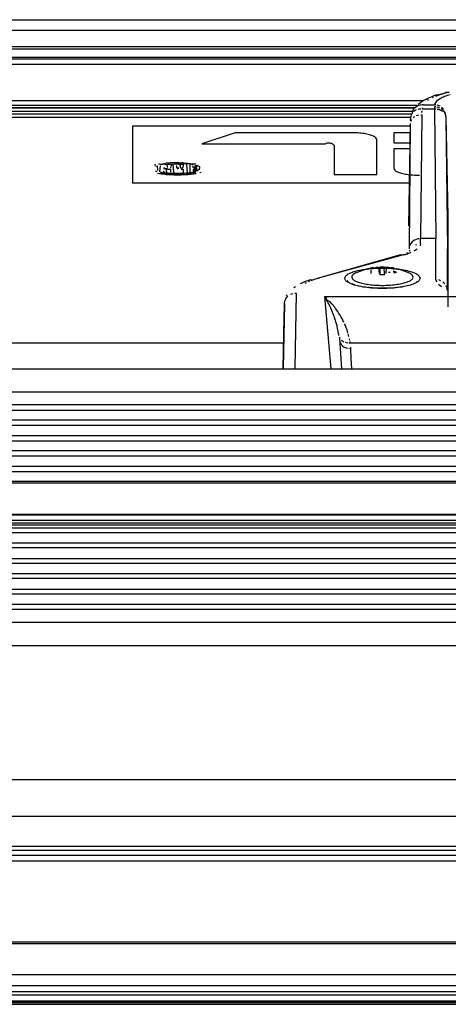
# Model space of a CAD drawing. Header units: millimetres. Extents: x -960 to 506, y 235 to 390.
# Tile 10 of 32: x -319 to -263, y 240 to 369. Entities that reach past the tile are written whole.
import ezdxf

# ---------------------------------------------------------------- set-up
doc = ezdxf.new("R2010")
doc.units = ezdxf.units.MM

# ---------------------------------------------------------------- blocks, each defined once
blk = doc.blocks.new('Linsenschraube_DIN7985-M4x16-4_8-TX20-UKVZ-R2R_1__2', base_point=(-275.39, 334.01))
at = {"color": 7, "linetype": 'Continuous'}
for p, q in [((-274.65, 335.74), (-273.96, 336.02)), ((-273.96, 336.02), (-273.53, 336.15)), ((-273.53, 336.15), (-273.25, 336.23)), ((-273.25, 336.23), (-272.99, 336.28)), ((-272.99, 336.28), (-272.76, 336.33)), ((-272.86, 335.58), (-272.86, 336.02)), ((-272.76, 336.33), (-272.55, 336.36)), ((-272.55, 336.36), (-272.4, 336.32)), ((-272.4, 336.32), (-272.18, 336.41)), ((-272.4, 336.32), (-271.9, 336.4)), ((-272.18, 336.41), (-271.9, 336.4)), ((-271.9, 336.4), (-271.83, 335.55)), ((-271.68, 336.44), (-271.47, 336.45)), ((-271.47, 336.45), (-271.17, 336.44)), ((-271.17, 336.44), (-270.89, 336.4)), ((-270.89, 336.4), (-270.96, 335.55)), ((-270.89, 336.4), (-270.65, 336.41)), ((-270.89, 336.4), (-270.39, 336.32)), ((-270.65, 336.41), (-270.39, 336.32)), ((-270.39, 336.32), (-270.24, 336.36)), ((-270.24, 336.36), (-270.03, 336.33)), ((-270.03, 336.33), (-269.7, 336.19)), ((-269.87, 336.25), (-269.7, 336.19)), ((-269.7, 336.19), (-269.54, 336.23)), ((-269.54, 336.23), (-269.34, 336.18)), ((-269.34, 336.18), (-268.94, 336.05)), ((-268.94, 336.05), (-268.14, 335.74)), ((-274.83, 335.66), (-274.65, 335.74)), ((-271.39, 335.38), (-271.68, 335.39)), ((-271.11, 335.39), (-271.39, 335.38)), ((-270.39, 335.69), (-270.59, 335.69)), ((-269.87, 335.59), (-269.89, 335.93)), ((-269.58, 335.72), (-269.87, 335.59)), ((-268.14, 335.74), (-267.81, 335.59))]:
    blk.add_line(p, q, dxfattribs=at)
at = {"color": 1, "linetype": 'Continuous'}
for p, q in [((-271.68, 335.39), (-271.68, 336.44)), ((-271.11, 335.39), (-271.17, 336.44)), ((-269.87, 336.1), (-269.87, 336.25)), ((-269.87, 335.59), (-269.89, 335.93)), ((-269.73, 335.63), (-269.73, 335.85))]:
    blk.add_line(p, q, dxfattribs=at)
at = {"color": 7, "linetype": 'Continuous'}
for points in [[(-274.83, 335.66), (-275.07, 335.53), (-275.25, 335.39), (-275.34, 335.29), (-275.39, 335.1)], [(-275.39, 335.1), (-275.29, 334.86), (-275, 334.63), (-274.52, 334.43), (-273.89, 334.26), (-273.13, 334.13), (-272.28, 334.05), (-271.39, 334.02), (-270.5, 334.05), (-269.66, 334.13), (-268.9, 334.26), (-268.27, 334.43), (-267.79, 334.63), (-267.49, 334.86), (-267.39, 335.1), (-267.5, 335.35), (-267.81, 335.59)]]:
    blk.add_spline(points, degree=3, dxfattribs=at)
blk = doc.blocks.new('Griff_1__3', base_point=(-284.29, 323))
at = {"color": 7, "linetype": 'Continuous'}
for p, q in [((-263.52, 358.97), (-263.08, 359.2)), ((-263.08, 359.2), (-262.7, 359.19)), ((-266.57, 357.74), (-266.44, 357.84)), ((-266.44, 357.84), (-266.2, 358)), ((-266.2, 358), (-266, 358.13)), ((-266, 358.13), (-265.79, 358.24)), ((-265.79, 358.24), (-265.58, 358.35)), ((-265.58, 358.35), (-265.36, 358.45)), ((-265.36, 358.45), (-265.13, 358.55)), ((-265.13, 358.55), (-264.9, 358.64)), ((-264.9, 358.64), (-264.66, 358.73)), ((-264.66, 358.73), (-264.41, 358.82)), ((-264.41, 358.82), (-264.15, 358.9)), ((-264.15, 358.9), (-263.87, 358.86)), ((-263.87, 358.86), (-263.52, 358.97)), ((-267.49, 356.66), (-267.33, 356.95)), ((-267.49, 356.5), (-267.49, 356.66)), ((-267.33, 356.95), (-267.14, 357.17)), ((-267.14, 357.17), (-266.99, 357.28)), ((-266.75, 357.6), (-266.57, 357.74)), ((-267.73, 355.6), (-267.7, 355.85)), ((-267.7, 355.41), (-267.73, 355.6)), ((-267.7, 355.85), (-267.66, 356.07)), ((-267.66, 356.07), (-267.62, 356.24)), ((-267.62, 356.24), (-267.49, 356.5)), ((-267.76, 355.09), (-268, 341.75)), ((-262.89, 342.97), (-262.89, 331.24)), ((-266.99, 340.01), (-267.31, 339.86)), ((-266.77, 340.08), (-266.99, 340.01)), ((-266.63, 340.1), (-266.77, 340.08)), ((-264.44, 340.11), (-266.43, 340.11)), ((-267.72, 339.45), (-267.85, 339.21)), ((-267.54, 339.67), (-267.72, 339.45)), ((-267.31, 339.86), (-267.54, 339.67)), ((-269.02, 337.98), (-279.87, 334.93)), ((-269.02, 337.98), (-268.88, 338.02)), ((-268.88, 338.02), (-268.63, 337.98)), ((-268.63, 337.98), (-268.38, 338.05)), ((-268.38, 338.05), (-268.14, 338.13)), ((-268.14, 338.13), (-268.12, 338.29)), ((-280.9, 334.73), (-280.71, 334.79)), ((-280.71, 334.79), (-280.41, 334.76)), ((-280.41, 334.76), (-280.25, 334.81)), ((-280.25, 334.81), (-280.08, 334.86)), ((-280.08, 334.86), (-279.87, 334.93)), ((-282.91, 333.73), (-282.72, 333.86)), ((-282.06, 334.25), (-281.9, 334.32)), ((-281.9, 334.32), (-281.74, 334.39)), ((-281.74, 334.39), (-281.58, 334.47)), ((-281.58, 334.47), (-281.27, 334.59)), ((-281.27, 334.59), (-281.07, 334.67)), ((-281.07, 334.67), (-280.9, 334.73)), ((-275.8, 334.44), (-275.98, 334.66)), ((-275.15, 334.12), (-275.35, 334.2)), ((-274.99, 334.07), (-275.15, 334.12)), ((-274.22, 333.88), (-274.53, 333.9)), ((-273.56, 333.77), (-273.87, 333.78)), ((-273.17, 333.72), (-273.3, 333.74)), ((-273.04, 333.71), (-273.17, 333.72)), ((-272.9, 333.69), (-273.04, 333.71)), ((-272.69, 333.68), (-272.9, 333.69)), ((-270.02, 333.65), (-272.69, 333.68)), ((-269.82, 333.7), (-270.02, 333.65)), ((-269.68, 333.71), (-269.82, 333.7)), ((-269.55, 333.73), (-269.68, 333.71)), ((-269.42, 333.74), (-269.55, 333.73)), ((-269.01, 333.8), (-269.27, 333.73)), ((-268.8, 333.84), (-269.01, 333.8)), ((-266.7, 334.52), (-266.91, 334.5)), ((-283.96, 332.25), (-283.82, 332.46)), ((-283.86, 332.64), (-283.79, 332.78)), ((-284.2, 327.75), (-284.13, 331.6)), ((-284.13, 331.6), (-284.07, 331.99)), ((-284.29, 323.19), (-284.2, 327.75)), ((-276.67, 323.13), (-276.92, 327.13))]:
    blk.add_line(p, q, dxfattribs=at)
at = {"color": 1, "linetype": 'Continuous'}
for p, q in [((-262.7, 359.19), (-263.21, 359.06)), ((-265.4, 358.18), (-265.53, 358.09)), ((-264.78, 358.51), (-264.91, 358.45)), ((-264.44, 357.89), (-264.57, 357.69)), ((-264.15, 358.77), (-264.5, 358.63)), ((-264.3, 358.04), (-264.44, 357.89)), ((-264.11, 358.19), (-264.3, 358.04)), ((-263.87, 358.86), (-264.15, 358.77)), ((-263.88, 358.33), (-264.11, 358.19)), ((-263.61, 358.47), (-263.88, 358.33)), ((-263.7, 358.92), (-263.87, 358.86)), ((-263.52, 358.97), (-263.7, 358.92)), ((-263.46, 358.54), (-263.61, 358.47)), ((-263.21, 359.06), (-263.52, 358.97)), ((-263.3, 358.6), (-263.46, 358.54)), ((-263.13, 358.66), (-263.3, 358.6)), ((-262.95, 358.73), (-263.13, 358.66)), ((-262.56, 358.85), (-262.95, 358.73)), ((-267.35, 356.65), (-267.13, 356.82)), ((-266.99, 357.28), (-267.14, 357.17)), ((-267.13, 356.82), (-266.94, 356.91)), ((-266.77, 357.41), (-266.99, 357.28)), ((-266.46, 357.51), (-266.77, 357.41)), ((-266.76, 356.97), (-266.6, 357.01)), ((-266.6, 357.01), (-266.39, 357.03)), ((-266.23, 357.53), (-266.46, 357.51)), ((-266.25, 356.52), (-266.23, 356.76)), ((-266.1, 357.53), (-266.23, 357.53)), ((-266.18, 357.03), (-266.17, 357.16)), ((-266.18, 357.03), (-264.63, 357.03)), ((-266.1, 357.53), (-264.62, 357.53)), ((-264.63, 357.29), (-264.63, 357.03)), ((-264.45, 357.28), (-264.63, 357.29)), ((-264.63, 357.03), (-264.44, 340.11)), ((-264.63, 357.03), (-264.45, 357.02)), ((-264.57, 357.69), (-264.62, 357.53)), ((-264.44, 357.52), (-264.62, 357.53)), ((-263.89, 357.34), (-264.26, 357.48)), ((-263.9, 357.12), (-264.26, 357.25)), ((-264.26, 356.99), (-264.13, 356.96)), ((-264.13, 356.96), (-263.81, 356.84)), ((-263.81, 356.84), (-263.58, 356.69)), ((-263.58, 356.91), (-263.73, 357.02)), ((-263.57, 357.11), (-263.72, 357.23)), ((-263.44, 356.78), (-263.58, 356.91)), ((-263.44, 356.96), (-263.57, 357.11)), ((-263.18, 356.45), (-263.44, 356.78)), ((-263.18, 356.31), (-263.33, 356.63)), ((-267.7, 355.41), (-267.58, 355.63)), ((-267.41, 355.83), (-267.2, 356)), ((-266.94, 356.13), (-266.67, 356.21)), ((-266.26, 356.25), (-266.43, 340.11)), ((-266.39, 356.25), (-266.26, 356.25)), ((-263.33, 356.44), (-263.14, 356.15)), ((-263.13, 355.99), (-263.14, 356.15)), ((-263.13, 355.99), (-263.14, 356.15)), ((-263.13, 355.99), (-263.13, 355.86)), ((-263.13, 355.99), (-262.89, 342.97)), ((-263.13, 355.86), (-262.94, 338.77)), ((-267.76, 355.09), (-268, 341.75)), ((-267.76, 355.09), (-267.93, 338.77)), ((-266.43, 339.42), (-266.43, 340.11)), ((-264.43, 334.76), (-264.44, 340.11)), ((-267.85, 338.46), (-267.79, 338.59)), ((-267, 338.64), (-267.15, 338.55)), ((-267.05, 339.29), (-266.91, 339.34)), ((-266.87, 338.73), (-267, 338.64)), ((-266.43, 339.42), (-266.49, 339.17)), ((-262.93, 333.34), (-262.94, 338.77)), ((-268.63, 337.98), (-279.56, 335.02)), ((-268.38, 338.05), (-268.63, 337.98)), ((-268.14, 338.13), (-268.38, 338.05)), ((-267.88, 338.22), (-268.14, 338.13)), ((-267.7, 338.29), (-267.88, 338.22)), ((-267.15, 338.55), (-267.32, 338.46)), ((-280.56, 334.7), (-280.41, 334.76)), ((-280.41, 334.76), (-280.25, 334.81)), ((-280.25, 334.81), (-280.08, 334.86)), ((-280.08, 334.86), (-279.87, 334.93)), ((-279.87, 334.93), (-279.74, 334.97)), ((-279.74, 334.97), (-279.56, 335.02)), ((-264.43, 334.76), (-264.37, 334.5)), ((-281.44, 334.32), (-281.26, 334.41)), ((-280.99, 334.53), (-280.85, 334.59)), ((-280.71, 334.65), (-280.56, 334.7)), ((-264.11, 334.17), (-263.86, 333.99)), ((-263.81, 334.63), (-264.05, 334.72)), ((-263.86, 333.99), (-263.71, 333.89)), ((-263.38, 334.35), (-263.53, 334.47)), ((-263.25, 334.21), (-263.38, 334.35)), ((-263, 333.74), (-263.09, 333.97)), ((-263.09, 333.6), (-262.96, 333.55)), ((-284.07, 331.99), (-283.96, 332.25)), ((-283.96, 332.25), (-283.82, 332.46)), ((-283.82, 332.46), (-283.69, 332.6)), ((-283.32, 332.86), (-283.04, 332.96)), ((-282.63, 333.02), (-282.81, 323.24)), ((-282.77, 333.01), (-282.63, 333.02)), ((-278.89, 332.55), (-133.4, 332.55)), ((-278.05, 323.13), (-278.89, 332.55)), ((-278.65, 332.13), (-278.89, 332.55)), ((-278.63, 332.31), (-278.89, 332.55)), ((-284.13, 331.6), (-284.29, 323.19)), ((-278.53, 331.92), (-278.65, 332.13)), ((-278.2, 331.88), (-278.65, 332.13)), ((-278.44, 331.74), (-278.53, 331.92)), ((-278.37, 331.6), (-278.44, 331.74)), ((-278.23, 331.32), (-278.37, 331.6)), ((-278.1, 331.03), (-278.23, 331.32)), ((-277.98, 331.63), (-278.2, 331.88)), ((-277.97, 330.73), (-278.1, 331.03)), ((-277.6, 331.17), (-277.98, 331.63)), ((-277.48, 331.01), (-277.6, 331.17)), ((-277.2, 330.61), (-277.48, 331.01)), ((-277.87, 330.48), (-277.97, 330.73)), ((-277.8, 330.32), (-277.87, 330.48)), ((-277.74, 330.16), (-277.8, 330.32)), ((-277.68, 330), (-277.74, 330.16)), ((-277.63, 329.84), (-277.68, 330)), ((-277.5, 329.45), (-277.63, 329.84)), ((-277.05, 330.37), (-277.2, 330.61)), ((-276.89, 330.12), (-277.05, 330.37)), ((-276.75, 329.87), (-276.89, 330.12)), ((-276.6, 329.61), (-276.75, 329.87)), ((-276.53, 329.47), (-276.6, 329.61)), ((-277.45, 329.29), (-277.5, 329.45)), ((-277.41, 329.16), (-277.45, 329.29)), ((-277.3, 328.75), (-277.41, 329.16)), ((-277.27, 328.61), (-277.3, 328.75)), ((-277.23, 328.44), (-277.27, 328.61)), ((-277.14, 328.01), (-277.23, 328.44)), ((-276.4, 329.2), (-276.53, 329.47)), ((-276.21, 328.77), (-276.32, 329.02)), ((-276.1, 328.5), (-276.21, 328.77)), ((-276.04, 328.32), (-276.1, 328.5)), ((-275.98, 328.17), (-276.04, 328.32)), ((-277.1, 327.75), (-277.14, 328.01)), ((-277.08, 327.62), (-277.1, 327.75)), ((-277.06, 327.49), (-277.08, 327.62)), ((-277, 327.28), (-276.92, 327.13)), ((-275.88, 327.85), (-275.98, 328.17)), ((-275.75, 327.37), (-275.83, 327.69)), ((-275.64, 326.87), (-275.67, 327.04)), ((-276.97, 326.71), (-276.9, 326.53)), ((-276.9, 326.53), (-276.76, 326.32)), ((-276.76, 326.32), (-276.57, 326.14)), ((-276.7, 326.88), (-276.56, 326.77)), ((-276.57, 326.14), (-276.35, 325.99)), ((-276.56, 326.77), (-276.4, 326.68)), ((-276.35, 325.99), (-276.1, 325.89)), ((-276.23, 326.61), (-276.09, 326.57)), ((-276.1, 325.89), (-275.84, 325.83)), ((-276.09, 326.57), (-275.85, 326.53)), ((-275.72, 326.52), (-275.58, 326.52)), ((-275.67, 325.81), (-275.52, 325.8)), ((-275.58, 326.52), (-275.61, 326.7)), ((-275.58, 326.52), (-212.76, 326.52)), ((-275.52, 325.8), (-275.52, 325.95)), ((-275.44, 324.49), (-275.52, 325.8)), ((-275.37, 323.17), (-275.44, 324.49))]:
    blk.add_line(p, q, dxfattribs=at)
blk.add_spline([(-266.5, 334.94), (-266.65, 335.26), (-267.06, 335.56), (-267.73, 335.82), (-268.62, 336.03), (-269.66, 336.18), (-270.8, 336.26), (-271.98, 336.26), (-273.13, 336.18), (-274.17, 336.03), (-275.05, 335.82), (-275.72, 335.56), (-276.14, 335.26), (-276.28, 334.94), (-276.14, 334.63), (-275.72, 334.33), (-275.05, 334.06), (-274.17, 333.85), (-273.13, 333.7), (-271.98, 333.63), (-270.8, 333.63), (-269.66, 333.7), (-268.62, 333.85), (-267.73, 334.06), (-267.06, 334.33), (-266.65, 334.63), (-266.5, 334.94)], degree=3, dxfattribs=at)
blk = doc.blocks.new('Skypanel-Logo-groß__4', base_point=(-303.92, 347.33))
at = {"color": 7, "linetype": 'Continuous'}
for p, q in [((-267.77, 354.74), (-303.92, 354.74)), ((-303.92, 354.74), (-303.92, 347.33)), ((-290.54, 353.9), (-294.88, 352.47)), ((-275.45, 353.9), (-290.54, 353.9)), ((-272.12, 348.47), (-272.12, 353)), ((-267.78, 353.9), (-269.89, 353.9)), ((-269.89, 353.9), (-269.89, 352.58)), ((-294.88, 352.47), (-278.79, 352.47)), ((-294.88, 352.47), (-278.79, 352.47)), ((-277.68, 352.27), (-277.68, 348.47)), ((-269.89, 352.58), (-267.8, 352.58)), ((-269.89, 352.58), (-267.8, 352.58)), ((-269.89, 351.79), (-269.89, 349.27)), ((-267.82, 351.79), (-269.89, 351.79)), ((-300.89, 349.72), (-301.1, 349.66)), ((-300.9, 349.53), (-300.71, 349.58)), ((-300.9, 349.53), (-300.71, 349.58)), ((-300.71, 348.82), (-300.9, 348.88)), ((-300.71, 349.58), (-300.65, 348.97)), ((-300.4, 349.82), (-300.53, 349.79)), ((-300.25, 349.78), (-300.4, 349.82)), ((-300.36, 348.83), (-300.26, 349.58)), ((-300.25, 349.78), (-299.98, 349.82)), ((-299.98, 349.82), (-300.25, 349.78)), ((-299.98, 349.82), (-299.85, 349.84)), ((-299.85, 349.84), (-299.98, 349.82)), ((-299.85, 349.84), (-299.7, 349.85)), ((-299.7, 349.85), (-299.85, 349.84)), ((-299.85, 349.84), (-299.56, 349.76)), ((-299.51, 349.92), (-299.7, 349.85)), ((-299.7, 349.85), (-299.56, 349.76)), ((-299.56, 349.76), (-299.41, 349.78)), ((-299.56, 349.76), (-299.41, 349.78)), ((-299.34, 349.94), (-299.51, 349.92)), ((-299.41, 349.78), (-299.25, 349.79)), ((-299.41, 349.78), (-299.25, 349.79)), ((-299.41, 349.61), (-299.41, 349.35)), ((-299.17, 349.95), (-299.34, 349.94)), ((-299.25, 349.79), (-299.09, 349.8)), ((-299.25, 349.79), (-299.09, 349.8)), ((-299, 349.96), (-299.17, 349.95)), ((-299.09, 349.8), (-298.84, 349.81)), ((-299.09, 349.8), (-298.84, 349.81)), ((-298.82, 349.97), (-299, 349.96)), ((-298.84, 349.81), (-298.97, 349.29)), ((-298.96, 349.12), (-298.96, 348.78)), ((-298.84, 349.81), (-298.6, 349.82)), ((-298.84, 349.81), (-298.6, 349.82)), ((-298.64, 349.97), (-298.82, 349.97)), ((-298.46, 349.98), (-298.64, 349.97)), ((-298.6, 349.82), (-298.43, 349.83)), ((-298.6, 349.82), (-298.43, 349.83)), ((-298.53, 348.74), (-298.6, 349.82)), ((-298.27, 349.98), (-298.46, 349.98)), ((-298.43, 349.83), (-298.25, 349.83)), ((-298.43, 349.83), (-298.25, 349.83)), ((-298.08, 349.98), (-298.27, 349.98)), ((-298.25, 349.83), (-297.97, 349.83)), ((-298.25, 349.83), (-297.97, 349.83)), ((-298.18, 349.61), (-298.18, 349.38)), ((-297.9, 349.98), (-298.08, 349.98)), ((-297.97, 349.83), (-297.73, 349.93)), ((-297.97, 349.83), (-297.72, 349.71)), ((-297.73, 349.93), (-297.9, 349.98)), ((-297.54, 349.97), (-297.73, 349.93)), ((-297.73, 349.93), (-297.53, 349.82)), ((-297.72, 349.71), (-297.53, 349.82)), ((-297.36, 349.97), (-297.54, 349.97)), ((-297.53, 349.82), (-297.39, 349.82)), ((-297.53, 349.82), (-297.39, 349.82)), ((-297.4, 349.27), (-297.53, 349.27)), ((-297.23, 349.92), (-297.4, 349.27)), ((-297.39, 349.82), (-297.23, 349.92)), ((-297.23, 349.92), (-297.36, 349.97)), ((-297.3, 349.12), (-297.3, 348.74)), ((-297.23, 349.92), (-297.07, 349.91)), ((-297.07, 349.91), (-297.23, 349.92)), ((-297.07, 349.91), (-296.91, 349.9)), ((-296.91, 349.9), (-297.07, 349.91)), ((-296.91, 349.9), (-296.69, 349.88)), ((-296.69, 349.88), (-296.91, 349.9)), ((-296.75, 348.63), (-296.84, 349.77)), ((-296.69, 349.88), (-296.46, 349.85)), ((-296.46, 349.85), (-296.69, 349.88)), ((-296.46, 349.85), (-296.31, 349.84)), ((-296.17, 349.82), (-296.46, 349.85)), ((-296.46, 349.67), (-296.46, 348.66)), ((-296.31, 349.84), (-296.17, 349.82)), ((-296.17, 349.82), (-296.04, 349.8)), ((-296.04, 349.8), (-296.17, 349.82)), ((-295.96, 349.27), (-296.06, 349.57)), ((-295.79, 349.82), (-296.04, 349.8)), ((-295.99, 348.86), (-295.96, 349.13)), ((-295.53, 349.27), (-295.96, 349.27)), ((-295.96, 349.13), (-295.53, 349.27)), ((-295.96, 349.13), (-295.53, 349.13)), ((-295.66, 349.79), (-295.79, 349.82)), ((-300.66, 348.64), (-300.4, 348.59)), ((-300.66, 348.64), (-300.4, 348.59)), ((-300.4, 348.59), (-300.26, 348.57)), ((-300.4, 348.59), (-300.26, 348.57)), ((-300.26, 348.57), (-300.12, 348.55)), ((-300.26, 348.57), (-300.12, 348.55)), ((-299.98, 348.69), (-300.12, 348.71)), ((-300.12, 348.55), (-299.85, 348.67)), ((-300.12, 348.55), (-299.98, 348.53)), ((-299.85, 348.67), (-299.98, 348.69)), ((-299.98, 348.53), (-299.67, 348.49)), ((-299.62, 348.65), (-299.85, 348.67)), ((-299.85, 348.67), (-299.62, 348.65)), ((-299.67, 348.49), (-299.51, 348.48)), ((-299.41, 348.63), (-299.62, 348.65)), ((-299.62, 348.65), (-299.41, 348.63)), ((-299.51, 348.48), (-299.34, 348.47)), ((-299.25, 348.62), (-299.41, 348.63)), ((-299.41, 348.63), (-299.09, 348.61)), ((-299.34, 348.47), (-299.17, 348.46)), ((-299.09, 348.61), (-299.25, 348.62)), ((-299.17, 348.46), (-298.82, 348.44)), ((-298.84, 348.59), (-299.09, 348.61)), ((-299.09, 348.61), (-298.84, 348.59)), ((-298.6, 348.58), (-298.84, 348.59)), ((-298.84, 348.59), (-298.6, 348.58)), ((-298.82, 348.44), (-298.55, 348.43)), ((-298.43, 348.58), (-298.6, 348.58)), ((-298.6, 348.58), (-298.25, 348.58)), ((-298.55, 348.43), (-298.27, 348.42)), ((-298.25, 348.58), (-298.43, 348.58)), ((-298.27, 348.42), (-298.08, 348.42)), ((-297.97, 348.58), (-298.25, 348.58)), ((-298.25, 348.58), (-297.97, 348.58)), ((-298.08, 348.42), (-297.89, 348.42)), ((-297.73, 348.58), (-297.97, 348.58)), ((-297.97, 348.58), (-297.56, 348.58)), ((-297.89, 348.42), (-297.59, 348.43)), ((-297.56, 348.58), (-297.73, 348.58)), ((-297.59, 348.43), (-297.35, 348.44)), ((-297.39, 348.59), (-297.56, 348.58)), ((-297.56, 348.58), (-297.39, 348.59)), ((-297.1, 348.6), (-297.39, 348.59)), ((-297.39, 348.59), (-297.1, 348.6)), ((-297.35, 348.44), (-297.12, 348.45)), ((-297.12, 348.45), (-296.83, 348.47)), ((-296.91, 348.62), (-297.1, 348.6)), ((-296.91, 348.62), (-297.1, 348.6)), ((-296.75, 348.63), (-296.91, 348.62)), ((-296.91, 348.62), (-296.75, 348.63)), ((-296.83, 348.47), (-296.67, 348.48)), ((-296.6, 348.64), (-296.75, 348.63)), ((-296.75, 348.63), (-296.6, 348.64)), ((-296.67, 348.48), (-296.51, 348.49)), ((-296.46, 348.66), (-296.6, 348.64)), ((-296.6, 348.64), (-296.46, 348.66)), ((-296.51, 348.49), (-296.3, 348.51)), ((-296.46, 348.66), (-296.17, 348.69)), ((-296.31, 348.67), (-296.46, 348.66)), ((-296.17, 348.69), (-296.31, 348.67)), ((-296.3, 348.51), (-296.05, 348.54)), ((-296.04, 348.71), (-296.17, 348.69)), ((-296.17, 348.69), (-296.04, 348.71)), ((-296.05, 348.54), (-295.91, 348.56)), ((-295.85, 348.81), (-296.04, 348.71)), ((-296.04, 348.71), (-295.91, 348.56)), ((-295.91, 348.56), (-295.85, 348.81)), ((-295.91, 348.56), (-295.77, 348.58)), ((-295.85, 348.81), (-295.64, 348.61)), ((-295.77, 348.58), (-295.64, 348.61)), ((-295.17, 348.71), (-294.98, 348.77)), ((-295.17, 348.71), (-294.98, 348.77)), ((-277.68, 348.47), (-272.12, 348.47)), ((-277.68, 348.47), (-272.12, 348.47)), ((-267.9, 347.33), (-303.92, 347.33)), ((-267.9, 347.33), (-303.92, 347.33))]:
    blk.add_line(p, q, dxfattribs=at)
for points in [[(-272.12, 353), (-272.23, 353.23), (-272.56, 353.45), (-273.09, 353.64), (-273.78, 353.78), (-274.59, 353.87), (-275.45, 353.9)], [(-277.68, 352.27), (-277.69, 352.29), (-277.8, 352.37), (-278, 352.48), (-278.23, 352.53), (-278.5, 352.55), (-278.79, 352.47)], [(-277.68, 352.27), (-277.69, 352.29), (-277.8, 352.37), (-278, 352.48), (-278.23, 352.53), (-278.5, 352.55), (-278.79, 352.47)], [(-299.93, 348.9), (-299.91, 348.88), (-299.78, 348.77), (-299.53, 348.65), (-299.41, 348.63)], [(-299.4, 349.18), (-299.67, 349.2), (-299.87, 349.14)], [(-299.83, 349.37), (-299.82, 349.36), (-299.75, 349.29), (-299.69, 349.23), (-299.68, 349.22)], [(-299.68, 349.22), (-299.54, 349.2), (-299.4, 349.18)], [(-299.4, 349.18), (-299.46, 349.11), (-299.53, 349.04)], [(-299.4, 349.18), (-299.51, 349.04), (-299.53, 348.91)], [(-299.53, 349.04), (-299.53, 348.92), (-299.53, 348.91)], [(-299.53, 348.91), (-299.44, 348.71), (-299.41, 348.63)], [(-299.25, 349.12), (-299.38, 349.17), (-299.4, 349.18)], [(-299.25, 349.12), (-299.38, 349.17), (-299.4, 349.18)], [(-299.09, 349.13), (-299.23, 349.12), (-299.25, 349.12)], [(-299.09, 349.13), (-299.23, 349.12), (-299.25, 349.12)], [(-298.96, 349.12), (-298.98, 349.12), (-299.09, 349.13)], [(-298.96, 349.12), (-298.98, 349.12), (-299.09, 349.13)], [(-297.97, 349.83), (-298.11, 349.83), (-298.25, 349.83)], [(-298.18, 349.38), (-298.06, 349.32), (-298.04, 349.31)], [(-297.87, 349.27), (-297.96, 349.27), (-298.08, 349.17)], [(-298.04, 349.31), (-297.96, 349.29), (-297.87, 349.27)], [(-297.72, 349.71), (-297.85, 349.77), (-297.97, 349.83)], [(-297.72, 349.71), (-297.72, 349.68), (-297.72, 349.53)], [(-297.72, 349.53), (-297.71, 349.46), (-297.69, 349.39)], [(-297.69, 349.39), (-297.67, 349.37), (-297.53, 349.27)], [(-297.3, 349.12), (-297.38, 349.13), (-297.5, 349.13), (-297.56, 349.13), (-297.57, 349.13)], [(-297.3, 349.12), (-297.38, 349.13), (-297.5, 349.13), (-297.56, 349.13), (-297.57, 349.13)], [(-297.07, 349.91), (-297.23, 349.9), (-297.39, 349.82)], [(-296.91, 349.9), (-296.99, 349.9), (-297.07, 349.91)], [(-296.17, 349.82), (-296.26, 349.81), (-296.46, 349.67)], [(-295.99, 348.86), (-295.5, 348.99), (-295.21, 349.18)], [(-295.56, 349.61), (-295.65, 349.59), (-295.79, 349.54), (-295.85, 349.49), (-295.86, 349.48)], [(-295.86, 349.48), (-295.84, 349.48), (-295.72, 349.45)], [(-295.86, 349.48), (-295.85, 349.48), (-295.79, 349.46), (-295.73, 349.45), (-295.72, 349.45)], [(-295.85, 348.81), (-295.48, 348.99), (-295.21, 349.18)], [(-295.85, 348.81), (-295.8, 348.97), (-295.53, 349.13)], [(-295.51, 349.42), (-295.52, 349.42), (-295.61, 349.43), (-295.71, 349.44), (-295.72, 349.45)], [(-295.51, 349.42), (-295.52, 349.42), (-295.61, 349.43), (-295.71, 349.44), (-295.72, 349.45)], [(-295.16, 349.32), (-295.17, 349.4), (-295.24, 349.52), (-295.34, 349.56), (-295.56, 349.61)], [(-295.53, 349.13), (-295.53, 349.2), (-295.53, 349.27)], [(-295.21, 349.18), (-295.16, 349.3), (-295.16, 349.32)], [(-269.89, 349.27), (-269.78, 349.04), (-269.45, 348.82), (-268.92, 348.63), (-268.22, 348.49), (-267.42, 348.4), (-266.56, 348.37)], [(-269.89, 349.27), (-269.78, 349.04), (-269.45, 348.82), (-268.92, 348.63), (-268.22, 348.49), (-267.42, 348.4), (-266.56, 348.37)], [(-300.36, 348.83), (-300.24, 348.77), (-300.12, 348.71)], [(-299.85, 348.67), (-299.82, 348.67), (-299.62, 348.65)], [(-299.41, 348.63), (-299.16, 348.61), (-298.84, 348.59)], [(-298.84, 348.59), (-298.7, 348.59), (-298.43, 348.58)], [(-297.56, 348.58), (-297.41, 348.59), (-297.39, 348.59)], [(-296.91, 348.62), (-296.83, 348.62), (-296.75, 348.63)], [(-296.46, 348.66), (-296.25, 348.68), (-296.11, 348.7), (-295.95, 348.76), (-295.85, 348.81)]]:
    blk.add_spline(points, degree=3, dxfattribs=at)
blk = doc.blocks.new('Gehaeuseblech-oben-S120__20', base_point=(-821.22, 264.82))
at = {"color": 1, "linetype": 'Continuous'}
for p, q in [((-284.23, 326.47), (-816.81, 326.47)), ((8.37, 269.63), (-420.65, 269.63)), ((8.86, 264.82), (-421.14, 264.82))]:
    blk.add_line(p, q, dxfattribs=at)
blk = doc.blocks.new('Fuehrung-S120__22', base_point=(-777.14, 355.87))
at = {"color": 7, "linetype": 'Continuous'}
for p, q in [((-540.44, 368.62), (-211.83, 368.62)), ((-777.14, 363.73), (364.86, 363.73)), ((-267.7, 355.87), (-777.14, 355.87))]:
    blk.add_line(p, q, dxfattribs=at)
at = {"color": 1, "linetype": 'Continuous'}
for p, q in [((364.86, 367.22), (-777.14, 367.22)), ((364.86, 365.07), (-777.14, 365.07)), ((364.86, 364.79), (-777.14, 364.79)), ((-777.14, 363.73), (364.86, 363.73)), ((364.86, 363.49), (-777.14, 363.49)), ((-777.14, 357.14), (-267.19, 357.14)), ((-777.14, 356.72), (-267.46, 356.72)), ((-777.14, 356.37), (-267.59, 356.37))]:
    blk.add_line(p, q, dxfattribs=at)
blk = doc.blocks.new('Gehäuserahmen-lang__24', base_point=(-815.18, 240.37))
at = {"color": 1, "linetype": 'Continuous'}
for p, q in [((402.89, 240.58), (-815.18, 240.58)), ((355.36, 240.37), (-815.18, 240.37))]:
    blk.add_line(p, q, dxfattribs=at)
at = {"color": 7, "linetype": 'Continuous'}
blk.add_line((355.36, 240.37), (-706.68, 240.37), dxfattribs=at)
blk = doc.blocks.new('Rahmen-lang-S120__25', base_point=(-815.18, 260.47))
at = {"color": 7, "linetype": 'Continuous'}
blk.add_line((-416.14, 260.97), (3.86, 260.97), dxfattribs=at)
at = {"color": 1, "linetype": 'Continuous'}
blk.add_line((-416.14, 260.47), (3.86, 260.47), dxfattribs=at)
blk = doc.blocks.new('Dekorleiste-S120_1__26', base_point=(-777.14, 357.16))
at = {"color": 1, "linetype": 'Continuous'}
for p, q in [((-777.14, 362.83), (364.86, 362.83)), ((-777.14, 358.1), (-266.04, 358.1)), ((-777.14, 357.5), (-266.85, 357.5)), ((-267.18, 357.16), (-777.14, 357.16))]:
    blk.add_line(p, q, dxfattribs=at)
at = {"color": 7, "linetype": 'Continuous'}
blk.add_line((-777.14, 362.83), (364.86, 362.83), dxfattribs=at)
blk = doc.blocks.new('Rahmendeckel-bearb__1__27', base_point=(-815.18, 240.76))
at = {"color": 7, "linetype": 'Continuous'}
for p, q in [((3.86, 259.77), (-416.14, 259.77)), ((-815.18, 240.76), (402.89, 240.76))]:
    blk.add_line(p, q, dxfattribs=at)
at = {"color": 1, "linetype": 'Continuous'}
for p, q in [((-416.14, 259.08), (3.86, 259.08)), ((3.86, 248.47), (-416.14, 248.47)), ((3.86, 248.26), (-416.14, 248.26)), ((-814.64, 244.27), (402.36, 244.27)), ((402.36, 242.8), (-814.64, 242.8)), ((402.36, 242.01), (-814.64, 242.01)), ((402.36, 241.58), (-814.64, 241.58)), ((402.36, 240.78), (-814.64, 240.78))]:
    blk.add_line(p, q, dxfattribs=at)
blk = doc.blocks.new('Gehaeuse-kpl_-S120__46', base_point=(-877.34, 235.31))
for name, p in [('Fuehrung-S120__22', (-777.14, 355.87)), ('Dekorleiste-S120_1__26', (-777.14, 357.16)), ('Gehaeuseblech-oben-S120__20', (-821.22, 264.82)), ('Rahmen-lang-S120__25', (-815.18, 260.47)), ('Rahmendeckel-bearb__1__27', (-815.18, 240.76)), ('Gehäuserahmen-lang__24', (-815.18, 240.37))]:
    blk.add_blockref(name, p)
blk = doc.blocks.new('Haltebuegel__47', base_point=(-902.62, 286.83))
at = {"color": 7, "linetype": 'Continuous'}
for p, q in [((-806.62, 323.13), (-219.2, 323.13)), ((-337.54, 303.08), (-226.11, 303.08)), ((-806.62, 287.11), (-219.03, 287.11))]:
    blk.add_line(p, q, dxfattribs=at)
at = {"color": 1, "linetype": 'Continuous'}
for p, q in [((-806.62, 320.13), (-222.44, 320.13)), ((-223.8, 318.44), (-806.62, 318.44)), ((-806.62, 317.78), (-224.27, 317.78)), ((-225.08, 316.48), (-806.62, 316.48)), ((-806.62, 315.82), (-225.45, 315.82)), ((-226.13, 314.44), (-806.62, 314.44)), ((-806.62, 313.78), (-226.41, 313.78)), ((-226.9, 312.48), (-806.62, 312.48)), ((-806.62, 311.82), (-227.12, 311.82)), ((-226.86, 310.44), (-806.62, 310.44)), ((-806.62, 309.78), (-226.16, 309.78)), ((-224.76, 308.48), (-339.02, 308.48)), ((-226.5, 302.78), (-337.77, 302.78)), ((-225.71, 303.38), (-337.36, 303.38)), ((-227.83, 301.78), (-339.05, 301.78)), ((-338.09, 302.44), (-226.96, 302.44)), ((-806.62, 300.48), (-227.62, 300.48)), ((-227.47, 299.82), (-806.62, 299.82)), ((-806.62, 298.44), (-227.09, 298.44)), ((-226.87, 297.78), (-806.62, 297.78)), ((-806.62, 296.48), (-226.37, 296.48)), ((-226.08, 295.82), (-806.62, 295.82)), ((-806.62, 294.44), (-225.39, 294.44)), ((-225.02, 293.78), (-806.62, 293.78)), ((-806.62, 292.48), (-224.19, 292.48)), ((-223.72, 291.82), (-806.62, 291.82)), ((-806.62, 290.13), (-222.34, 290.13)), ((-806.62, 287.11), (-219.03, 287.11))]:
    blk.add_line(p, q, dxfattribs=at)
blk = doc.blocks.new('Tragblech__53', base_point=(-802.62, 301.41))
at = {"color": 7, "linetype": 'Continuous'}
for p, q in [((-770.89, 308.26), (-225.44, 308.28)), ((-330.12, 304.13), (-224.75, 304.13))]:
    blk.add_line(p, q, dxfattribs=at)
at = {"color": 1, "linetype": 'Continuous'}
blk.add_line((-225.44, 304.18), (-770.89, 304.16), dxfattribs=at)
blk = doc.blocks.new('Tragblech-geschweisst__56', base_point=(-802.62, 282.59))
blk.add_blockref('Tragblech__53', (-802.62, 301.41))
blk = doc.blocks.new('Haltebuegel-MAN-S120__69', base_point=(-960.38, 261.68))
for name, p in [('Tragblech-geschweisst__56', (-802.62, 282.59)), ('Haltebuegel__47', (-902.62, 286.83))]:
    blk.add_blockref(name, p)
blk = doc.blocks.new('S120_1__70', base_point=(-960.38, 235.31))
for name, p in [('Haltebuegel-MAN-S120__69', (-960.38, 261.68)), ('Gehaeuse-kpl_-S120__46', (-877.34, 235.31)), ('Griff_1__3', (-284.29, 323)), ('Skypanel-Logo-groß__4', (-303.92, 347.33)), ('Linsenschraube_DIN7985-M4x16-4_8-TX20-UKVZ-R2R_1__2', (-275.39, 334.01))]:
    blk.add_blockref(name, p)
blk = doc.blocks.new('Drfsicht1', base_point=(-227, 359))
blk.add_blockref('S120_1__70', (-960.38, 235.31))

msp = doc.modelspace()

# ---------------------------------------------------------------- block references
msp.add_blockref('Drfsicht1', (-227, 359))

doc.saveas('drawing.dxf')
